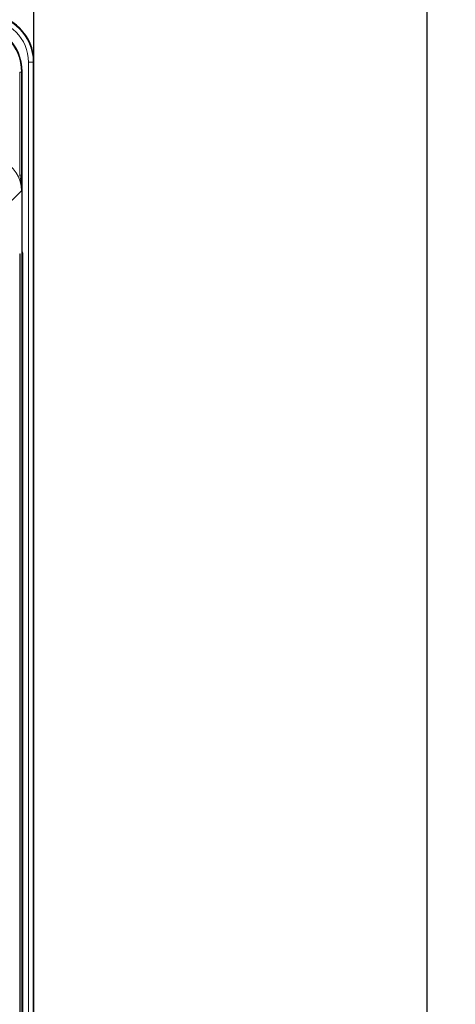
# Model space of a CAD drawing. Header units: millimetres. Extents: x 5 to 418, y 2 to 292.
# Tile 44 of 56: x 122 to 137, y 222 to 257. Entities that reach past the tile are written whole.
import ezdxf

# ---------------------------------------------------------------- set-up
doc = ezdxf.new("R2010")
doc.units = ezdxf.units.MM
doc.layers.add('SLD-0', color=7, linetype='Continuous')
doc.styles.add('SLDTEXTSTYLE0', font='TXT', dxfattribs={"width": 0.605})
doc.dimstyles.new('SLDDIMSTYLE0', dxfattribs={"dimtxt": 3.5, "dimasz": 3.302, "dimexe": 0, "dimexo": 0.0625, "dimgap": 0.875, "dimtad": 1, "dimlfac": 3, "dimrnd": 1e-09, "dimzin": 12, "dimdsep": 46, "dimtxsty": 'SLDTEXTSTYLE0', "dimsah": 1, "dimcen": 0.09, "dimadec": 0, "dimazin": 3, "dimtfac": 1, "dimtofl": 0, "dimtmove": 0, "dimatfit": 3, "dimfxl": 1, "dimfrac": 2, "dimtolj": 1, "dimtzin": 12, "dimarcsym": 0})

# ---------------------------------------------------------------- blocks, each defined once
blk = doc.blocks.new('_D_1')
at = {"layer": 'SLD-0', "color": 7}
for p, q in [((39.442, 255.363), (39.442, 273.3)), ((122.442, 255.363), (122.442, 273.3)), ((122.442, 272.3), (39.442, 272.3))]:
    blk.add_line(p, q, dxfattribs=at)
for points in [[(39.442, 272.3), (42.744, 271.792), (42.744, 272.808)], [(122.442, 272.3), (119.14, 272.808), (119.14, 271.792)]]:
    blk.add_solid(points, dxfattribs=at)
at = {"layer": 'SLD-0', "color": 7, "insert": (76.932, 276.812), "char_height": 3.5, "attachment_point": 1, "style": 'SLDTEXTSTYLE0'}
blk.add_mtext('249', dxfattribs=at)
blk = doc.blocks.new('_D_2')
at = {"layer": 'SLD-0', "color": 7}
for p, q in [((118.609, 264.696), (137.176, 264.696)), ((136.176, 264.696), (136.176, 89.696)), ((118.609, 89.696), (137.176, 89.696))]:
    blk.add_line(p, q, dxfattribs=at)
for centre, start, end in [((133.49, 175.835), 63.4349, 116.5651), ((133.49, 178.557), 243.4349, 296.5651)]:
    blk.add_arc(centre, 6.006, start, end, dxfattribs=at)
for points in [[(136.176, 264.696), (135.668, 261.394), (136.684, 261.394)], [(136.176, 89.696), (136.684, 92.998), (135.668, 92.998)]]:
    blk.add_solid(points, dxfattribs=at)
at = {"layer": 'SLD-0', "color": 7, "insert": (131.664, 173.186), "char_height": 3.5, "attachment_point": 1, "rotation": 90, "style": 'SLDTEXTSTYLE0'}
blk.add_mtext('525', dxfattribs=at)

msp = doc.modelspace()

# ---------------------------------------------------------------- linework, layer by layer
at = {"color": 7, "linetype": 'Continuous', "lineweight": 18}
for p, q in [((122.2554, 98.7165), (122.2554, 255.363)), ((122.2554, 255.363), (122.4221, 255.363)), ((122.4221, 255.363), (122.4221, 98.7165)), ((122.4425, 255.363), (122.4221, 255.363)), ((121.9471, 251.4151), (121.9471, 255.0107)), ((121.9471, 255.0107), (122.0138, 255.0107)), ((122.0323, 255.0288), (122.0138, 255.0107)), ((122.0138, 255.0107), (122.0138, 251.4151)), ((121.9471, 251.4151), (122.0138, 251.4151)), ((122.0115, 250.862), (121.327, 250.1952)), ((122.0323, 248.618), (122.0618, 248.618)), ((122.0618, 248.618), (122.0618, 123.4413))]:
    msp.add_line(p, q, dxfattribs=at)
at = {"color": 7, "linetype": 'Continuous', "lineweight": 25}
for p, q in [((122.4425, 98.6961), (122.4425, 255.363)), ((122.0323, 99.5157), (122.0323, 255.0288)), ((121.958, 248.663), (121.9659, 248.663)), ((121.958, 248.663), (121.958, 103.0297)), ((121.9659, 103.0297), (121.9659, 248.663))]:
    msp.add_line(p, q, dxfattribs=at)
msp.add_arc((120.7758, 255.363), 1.6667, 0, 90, dxfattribs=at)
at = {"color": 7, "linetype": 'Continuous', "lineweight": 18}
for radius in [1.6463, 1.4796]:
    msp.add_arc((120.7758, 255.363), radius, 0, 90, dxfattribs=at)
for centre, major_axis, ratio, start_param, end_param in [((120.3469, 255.0102), (1.1941, 1.1634), 0.9997123, 5.5109927, 7.0814764), ((120.8446, 250.8617), (0.8359, 0.8144), 0.9996516, 5.5109927, 6.6633837), ((121.728, 248.6165), (-0.1722, -0.2874), 0.9948398, 2.1127811, 2.5362009)]:
    msp.add_ellipse(centre, major_axis=major_axis, ratio=ratio, start_param=start_param, end_param=end_param, dxfattribs=at)
at = {"color": 7, "linetype": 'Continuous', "lineweight": 25}
msp.add_ellipse((120.3654, 255.0283), major_axis=(1.1941, 1.1634), ratio=0.9997123, start_param=5.5109927, end_param=7.0814764, dxfattribs=at)
at = {"color": 7, "linetype": 'Continuous', "lineweight": 18}
for points, knots in [([(121.9471, 251.4151), (121.9641, 251.3303), (121.9937, 251.1821), (122.0092, 250.9986), (122.0115, 250.8991), (122.0115, 250.8633), (122.0115, 250.862)], [0, 0, 0, 0, 0.4616414, 0.8068846, 0.9929634, 1, 1, 1, 1]), ([(122.0138, 251.4151), (122.0136, 251.3254), (122.0133, 251.1714), (122.0123, 250.9917), (122.0117, 250.897), (122.0115, 250.8633), (122.0115, 250.862)], [0, 0, 0, 0, 0.4728376, 0.8122443, 0.9932828, 1, 1, 1, 1])]:
    msp.add_open_spline(points, degree=3, knots=knots, dxfattribs=at)

# ---------------------------------------------------------------- dimensions: what is measured, and where the dimension line sits
at = {"layer": 'SLD-0', "color": 7}
dim = msp.add_linear_dim(base=(39.4425, 272.3), p1=(122.4425, 255.363), p2=(39.4425, 255.363), dimstyle='SLDDIMSTYLE0', dxfattribs=at)
dim.commit()
dim.dimension.update_dxf_attribs({"geometry": '_D_1', "text_midpoint": (80.9425, 272.3), "dimtype": 160})
dim = msp.add_linear_dim(base=(136.1756, 89.6963), p1=(118.6092, 264.6963), p2=(118.6092, 89.6963), angle=90, text='(<>)', dimstyle='SLDDIMSTYLE0', dxfattribs=at)
dim.commit()
dim.dimension.update_dxf_attribs({"geometry": '_D_2', "text_midpoint": (136.1756, 177.1963), "dimtype": 160})

doc.saveas('drawing.dxf')
